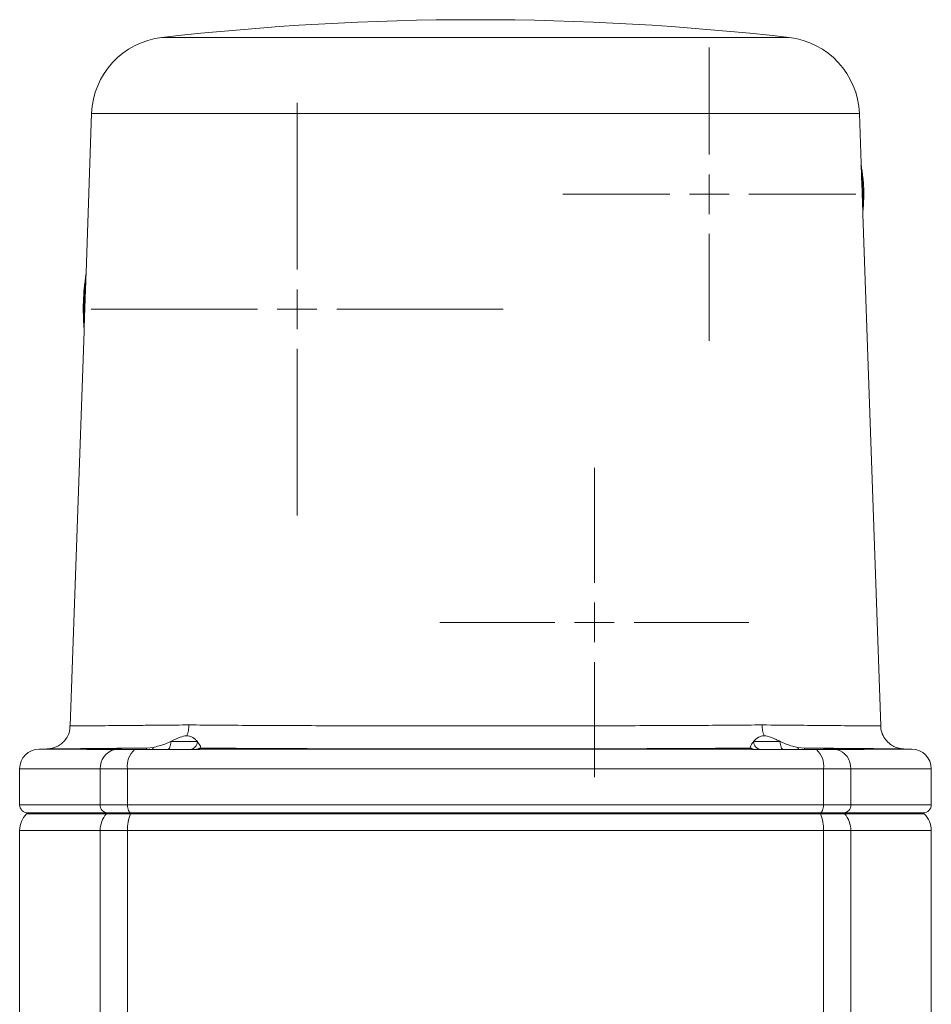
# Model space of a CAD drawing. Header units: millimetres. Extents: x 38 to 1003, y -143 to 975.
# Tile 28 of 28: x 740 to 855, y 851 to 975. Entities that reach past the tile are written whole.
import ezdxf

# ---------------------------------------------------------------- set-up
doc = ezdxf.new("R2010")
doc.units = ezdxf.units.MM

# ---------------------------------------------------------------- blocks, each defined once
blk = doc.blocks.new('SW_CENTERMARKSYMBOL_3')
at = {"color": 0, "linetype": 'Continuous', "lineweight": 0}
for p, q in [((0, 5), (0, 26)), ((0, 0), (0, 2.5)), ((-5, 0), (-26, 0)), ((0, 0), (-2.5, 0)), ((0, 0), (2.5, 0)), ((0, 0), (0, -2.5)), ((5, 0), (26, 0)), ((0, -5), (0, -26))]:
    blk.add_line(p, q, dxfattribs=at)
blk = doc.blocks.new('SW_CENTERMARKSYMBOL_4')
at = {"color": 0, "linetype": 'Continuous', "lineweight": 0}
for p, q in [((0, 5), (0, 18.5)), ((0, 0), (0, 2.5)), ((-5, 0), (-18.5, 0)), ((0, 0), (-2.5, 0)), ((0, 0), (2.5, 0)), ((0, 0), (0, -2.5)), ((5, 0), (18.5, 0)), ((0, -5), (0, -18.5))]:
    blk.add_line(p, q, dxfattribs=at)
blk = doc.blocks.new('SW_CENTERMARKSYMBOL_5')
at = {"color": 0, "linetype": 'Continuous', "lineweight": 0}
for p, q in [((0, 5), (0, 19.5)), ((0, 0), (0, 2.5)), ((-5, 0), (-19.5, 0)), ((0, 0), (-2.5, 0)), ((0, 0), (2.5, 0)), ((0, 0), (0, -2.5)), ((5, 0), (19.5, 0)), ((0, -5), (0, -19.5))]:
    blk.add_line(p, q, dxfattribs=at)

msp = doc.modelspace()

# ---------------------------------------------------------------- linework, layer by layer
at = {"color": 8, "linetype": 'Continuous', "lineweight": 15}
for p, q in [((836.82, 972.92), (757.7, 972.92)), ((845.69, 963.33), (748.84, 963.33)), ((742.22, 883.2), (748.58, 883.2)), ((845.94, 883.2), (852.31, 883.2)), ((749.92, 880.7), (739.76, 880.7)), ((854.76, 880.7), (844.61, 880.7)), ((739.76, 876.16), (749.92, 876.16)), ((844.61, 876.16), (854.76, 876.16)), ((740.64, 875.04), (750.7, 875.04)), ((843.82, 875.04), (853.88, 875.04)), ((739.76, 872.92), (749.92, 872.92)), ((841.16, 872.92), (841.16, 819.08)), ((844.61, 872.92), (844.61, 822.63)), ((844.61, 872.92), (854.76, 872.92))]:
    msp.add_line(p, q, dxfattribs=at)
at = {"color": 7, "linetype": 'Continuous', "lineweight": 15}
for p, q in [((748.84, 963.33), (748.14, 943.29)), ((845.91, 957.03), (845.69, 963.33)), ((845.88, 956.79), (845.93, 956.62)), ((848.38, 886.12), (846.13, 950.63)), ((747.88, 935.9), (746.14, 886.12)), ((758.82, 884.16), (762.18, 884.16)), ((832.35, 884.16), (835.7, 884.16)), ((743.24, 883.22), (742.22, 883.2)), ((748.24, 883.16), (751.75, 883.16)), ((751.75, 883.16), (754.26, 883.16)), ((754.26, 883.16), (762.33, 883.16)), ((755.77, 883.32), (756.6, 883.4)), ((762.6, 883.4), (762.6, 883.32)), ((762.6, 883.32), (762.6, 883.2)), ((762.6, 883.2), (831.92, 883.2)), ((831.92, 883.32), (831.92, 883.4)), ((831.92, 883.2), (831.92, 883.32)), ((832.19, 883.16), (840.27, 883.16)), ((837.92, 883.4), (838.76, 883.32)), ((838.76, 883.32), (845.94, 883.2)), ((840.27, 883.16), (842.78, 883.16)), ((842.78, 883.16), (846.29, 883.16)), ((852.31, 883.2), (851.29, 883.22)), ((739.76, 880.7), (739.76, 876.16)), ((753.36, 880.7), (749.92, 880.7)), ((749.92, 876.16), (749.92, 880.7)), ((841.16, 880.7), (753.36, 880.7)), ((753.36, 880.7), (753.36, 876.16)), ((841.16, 876.16), (841.16, 880.7)), ((844.61, 880.7), (841.16, 880.7)), ((844.61, 880.7), (844.61, 876.16)), ((854.76, 876.16), (854.76, 880.7)), ((749.92, 876.16), (753.36, 876.16)), ((753.36, 876.16), (841.16, 876.16)), ((841.16, 876.16), (844.61, 876.16)), ((740.76, 875.16), (740.64, 875.04)), ((750.81, 875.16), (740.76, 875.16)), ((750.81, 875.16), (750.7, 875.04)), ((750.7, 875.04), (753.75, 875.04)), ((753.8, 875.16), (750.81, 875.16)), ((753.8, 875.16), (753.75, 875.04)), ((753.75, 875.04), (840.78, 875.04)), ((840.73, 875.16), (753.8, 875.16)), ((843.71, 875.16), (840.73, 875.16)), ((840.73, 875.16), (840.78, 875.04)), ((840.78, 875.04), (843.82, 875.04)), ((853.76, 875.16), (843.71, 875.16)), ((843.71, 875.16), (843.82, 875.04)), ((853.88, 875.04), (853.76, 875.16)), ((739.76, 872.92), (739.76, 830.66)), ((749.92, 872.92), (749.92, 819.69)), ((749.92, 872.92), (753.36, 872.92)), ((753.36, 872.92), (753.36, 812.57)), ((753.36, 872.92), (841.16, 872.92)), ((841.16, 872.92), (844.61, 872.92)), ((854.76, 830.96), (854.76, 872.92))]:
    msp.add_line(p, q, dxfattribs=at)
at = {"color": 7, "linetype": 'Continuous', "lineweight": 15, "flags": 128}
for points in [[(758.82, 884.16), (758.81, 883.96), (758.79, 883.78), (758.76, 883.6), (758.71, 883.45), (758.66, 883.33), (758.59, 883.24), (758.52, 883.18), (758.45, 883.16)], [(835.7, 884.16), (835.71, 883.96), (835.73, 883.78), (835.77, 883.6), (835.81, 883.45), (835.87, 883.33), (835.93, 883.24), (836, 883.18), (836.07, 883.16)], [(748.58, 883.2), (754.64, 883.3), (755.77, 883.32)], [(756.6, 883.4), (756.59, 883.35), (756.57, 883.3), (756.56, 883.26), (756.54, 883.22), (756.52, 883.19), (756.5, 883.17), (756.48, 883.16), (756.47, 883.16)], [(837.92, 883.4), (837.94, 883.35), (837.95, 883.3), (837.97, 883.26), (837.99, 883.22), (838, 883.19), (838.02, 883.17), (838.04, 883.16), (838.06, 883.16)], [(753.36, 876.16), (753.37, 875.96), (753.39, 875.78), (753.44, 875.6), (753.49, 875.45), (753.56, 875.33), (753.63, 875.24), (753.71, 875.18), (753.8, 875.16)], [(841.16, 876.16), (841.16, 875.96), (841.13, 875.78), (841.09, 875.6), (841.04, 875.45), (840.97, 875.33), (840.89, 875.24), (840.81, 875.18), (840.73, 875.16)]]:
    msp.add_lwpolyline(points, dxfattribs=at)
at = {"color": 7, "linetype": 'Continuous', "lineweight": 15}
for centre, radius, start, end in [((797.26, 625.16), 350, 83.5102, 96.4898), ((758.83, 962.98), 10, 96.4898, 178), ((835.69, 962.98), 10, 2, 83.5102), ((846.08, 956.44), 0.15, 183.4997, 213.4086), ((845.19, 956.47), 0.772, 351.8347, 11.6431), ((846.26, 951.23), 0.15, 150.5919, 180.4906), ((845.37, 951.14), 0.772, 352.3558, 12.1667), ((748.85, 942.79), 0.756, 169.4453, 186.9768), ((747.98, 942.77), 0.14, 330.0332, 356.8008), ((748.63, 936.35), 0.756, 169.0203, 186.5557), ((747.76, 936.43), 0.139, 359.1772, 26.0007), ((761.21, 884.12), 0.967, 272.179, 2.0234), ((833.31, 884.12), 0.967, 177.9762, 267.8214), ((742.26, 880.7), 2.5, 91, 180), ((752.36, 880.79), 2.44, 104.4967, 182.1347), ((756.14, 881.08), 2.8, 132.172, 187.8248), ((755.06, 883.3), 0.714, 348.7018, 1.5778), ((762.06, 884.16), 1, 270.0041, 302.8089), ((832.46, 884.16), 1, 237.1919, 269.9955), ((839.47, 883.3), 0.716, 178.4425, 191.2779), ((838.39, 881.08), 2.8, 352.1756, 47.8276), ((842.17, 880.79), 2.44, 357.8647, 75.5036), ((852.26, 880.7), 2.5, 0, 89), ((740.76, 876.16), 1, 180, 270), ((750.87, 876.11), 0.953, 177.1026, 266.7763), ((843.66, 876.11), 0.953, 273.2226, 2.8986), ((853.76, 876.16), 1, 270, 0), ((742.76, 872.92), 3, 135, 180), ((753.09, 872.94), 3.18, 138.7233, 180.45), ((758.81, 873.02), 5.45, 158.2867, 181.1002), ((835.71, 873.02), 5.45, 358.9005, 21.7122), ((841.43, 872.94), 3.18, 359.5494, 41.277), ((851.76, 872.92), 3, 0, 45)]:
    msp.add_arc(centre, radius, start, end, dxfattribs=at)
at = {"color": 8, "linetype": 'Continuous', "lineweight": 15}
for centre, start, end in [((761.96, 884.13), 277.4172, 311.4568), ((832.56, 884.12), 228.539, 262.5681)]:
    msp.add_arc(centre, 0.966, start, end, dxfattribs=at)
at = {"color": 7, "linetype": 'Continuous', "lineweight": 15}
for points, knots in [([(845.93, 956.43), (845.93, 956.46), (845.92, 956.49), (845.92, 956.52), (845.92, 956.64), (845.91, 956.77), (845.91, 956.9), (845.91, 956.93), (845.91, 956.96), (845.91, 956.99), (845.91, 957), (845.91, 957.01), (845.91, 957.02), (845.91, 957.02), (845.91, 957.03), (845.91, 957.03)], [0.0000000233, 0.0000000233, 0.0000000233, 0.0000000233, 0.0000844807, 0.0000844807, 0.0000844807, 0.0004778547, 0.0004778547, 0.0004778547, 0.000576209, 0.000576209, 0.000576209, 0.000601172, 0.000601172, 0.000601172, 0.0006146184, 0.0006146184, 0.0006146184, 0.0006146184]), ([(845.91, 957.03), (845.91, 957.03), (845.91, 956.89), (845.93, 956.76), (845.94, 956.63)], [0, 0, 0, 0, 0.015231, 1, 1, 1, 1]), ([(846.11, 951.23), (846.09, 951.78), (846.05, 952.91), (845.99, 954.66), (845.95, 955.84), (845.93, 956.43)], [0, 0, 0, 0, 0.318218, 0.657301, 1, 1, 1, 1]), ([(845.94, 956.63), (845.98, 956.4), (846.1, 955.63), (846.26, 954.06), (846.25, 952.57), (846.18, 951.53), (846.15, 951.2), (846.14, 951.04)], [0, 0, 0, 0, 0.12744, 0.443147, 0.81003, 0.907442, 1, 1, 1, 1]), ([(845.95, 956.36), (846.02, 955.52), (846.15, 953.84), (846.13, 952.15), (846.13, 951.3)], [0, 0, 0, 0, 0.496443, 1, 1, 1, 1]), ([(846.11, 951.23), (846.11, 951.07), (846.12, 950.91), (846.13, 950.75), (846.13, 950.71), (846.13, 950.68), (846.13, 950.65), (846.13, 950.64), (846.13, 950.64), (846.13, 950.63)], [0.0000000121, 0.0000000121, 0.0000000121, 0.0000000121, 0.0004953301, 0.0004953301, 0.0004953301, 0.0006012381, 0.0006012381, 0.0006012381, 0.0006146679, 0.0006146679, 0.0006146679, 0.0006146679]), ([(846.13, 951.3), (846.12, 951.09), (846.12, 950.86), (846.13, 950.64), (846.13, 950.63)], [0, 0, 0, 0, 0.97653, 1, 1, 1, 1]), ([(846.14, 951.04), (846.13, 950.91), (846.12, 950.77), (846.13, 950.63), (846.13, 950.63)], [0, 0, 0, 0, 0.984772, 1, 1, 1, 1]), ([(747.88, 936.26), (747.87, 936.39), (747.86, 936.52), (747.84, 936.78), (747.83, 936.92), (747.81, 937.34), (747.8, 937.62), (747.78, 938.46), (747.78, 939.03), (747.82, 940.17), (747.86, 940.74), (747.94, 941.58), (747.97, 941.86), (748.02, 942.27), (748.04, 942.41), (748.07, 942.67), (748.09, 942.8), (748.11, 942.93)], [0, 0, 0, 0, 0.0625, 0.0625, 0.125, 0.125, 0.25, 0.25, 0.5, 0.5, 0.75, 0.75, 0.875, 0.875, 0.9375, 0.9375, 1, 1, 1, 1]), ([(747.89, 936.49), (747.88, 937.33), (747.88, 939), (747.98, 941.08), (748.07, 942.31), (748.1, 942.7)], [0, 0, 0, 0, 0.403409, 0.810401, 1, 1, 1, 1]), ([(748.12, 942.76), (748.12, 942.63), (748.11, 942.5), (748.1, 942.24), (748.1, 942.1), (748.09, 941.71), (748.08, 941.44), (748.05, 940.65), (748.03, 940.12), (747.99, 939.06), (747.98, 938.53), (747.95, 937.74), (747.94, 937.48), (747.92, 937.08), (747.92, 936.95), (747.91, 936.69), (747.91, 936.56), (747.9, 936.43)], [0, 0, 0, 0, 0.0625, 0.0625, 0.125, 0.125, 0.25, 0.25, 0.5, 0.5, 0.75, 0.75, 0.875, 0.875, 0.9375, 0.9375, 1, 1, 1, 1]), ([(748.1, 942.7), (748.12, 942.89), (748.13, 943.08), (748.14, 943.28), (748.14, 943.29)], [0, 0, 0, 0, 0.972815, 1, 1, 1, 1]), ([(748.12, 942.76), (748.13, 942.9), (748.13, 943.05), (748.14, 943.19), (748.14, 943.22), (748.14, 943.25), (748.14, 943.27), (748.14, 943.28), (748.14, 943.28), (748.14, 943.29)], [0, 0, 0, 0, 0.0004439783, 0.0004439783, 0.0004439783, 0.0005294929, 0.0005294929, 0.0005294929, 0.0005429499, 0.0005429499, 0.0005429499, 0.0005429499]), ([(747.9, 936.43), (747.9, 936.38), (747.89, 936.24), (747.89, 936.08), (747.88, 935.95), (747.88, 935.92), (747.88, 935.9), (747.88, 935.9)], [0, 0, 0, 0, 0.251595, 0.802431, 0.940094, 0.975228, 1, 1, 1, 1]), ([(747.88, 935.9), (747.88, 935.9), (747.89, 936.02), (747.88, 936.14), (747.88, 936.26)], [0, 0, 0, 0, 0.017401, 1, 1, 1, 1]), ([(746.11, 886.12), (746.11, 885.97), (746.12, 885.53), (745.87, 884.88), (745.45, 884.25), (744.97, 883.81), (744.49, 883.52), (744.05, 883.35), (743.76, 883.27), (743.62, 883.26), (743.59, 883.25)], [0, 0, 0, 0, 0.10587, 0.314883, 0.492613, 0.647674, 0.781791, 0.894305, 0.983228, 1, 1, 1, 1]), ([(760.85, 884.87), (760.93, 885.08), (761, 885.3), (761.09, 885.76), (761.11, 886), (761.12, 886.24)], [0, 0, 0, 0, 0.5, 0.5, 1, 1, 1, 1]), ([(761.12, 886.24), (763.5, 886.22), (766.09, 886.2), (769.57, 886.18), (770.28, 886.18), (771.73, 886.17), (772.46, 886.17), (774.68, 886.16), (776.18, 886.15), (780.79, 886.14), (783.98, 886.13), (788.94, 886.12), (790.6, 886.12), (793.93, 886.11), (795.61, 886.11), (798.13, 886.11), (798.98, 886.11), (800.65, 886.11), (801.49, 886.12), (803.98, 886.12), (805.62, 886.12), (808.88, 886.12), (810.49, 886.13), (812.89, 886.13), (813.69, 886.14), (815.27, 886.14), (816.06, 886.14), (819.93, 886.16), (822.86, 886.17), (827.02, 886.19), (828.36, 886.2), (830.97, 886.22), (832.22, 886.23), (833.41, 886.24)], [0, 0, 0, 0, 0.125, 0.125, 0.15625, 0.15625, 0.1875, 0.1875, 0.25, 0.25, 0.375, 0.375, 0.4375, 0.4375, 0.5, 0.5, 0.53125, 0.53125, 0.5625, 0.5625, 0.625, 0.625, 0.6875, 0.6875, 0.71875, 0.71875, 0.75, 0.75, 0.875, 0.875, 0.9375, 0.9375, 1, 1, 1, 1]), ([(833.68, 884.87), (833.6, 885.08), (833.53, 885.3), (833.44, 885.76), (833.41, 886), (833.41, 886.24)], [0, 0, 0, 0, 0.5, 0.5, 1, 1, 1, 1]), ([(850.93, 883.26), (850.89, 883.26), (850.7, 883.28), (850.29, 883.41), (849.7, 883.69), (849.11, 884.2), (848.64, 884.9), (848.39, 885.57), (848.41, 885.99), (848.41, 886.11)], [0, 0, 0, 0, 0.034576, 0.138352, 0.306982, 0.500881, 0.696411, 0.912532, 1, 1, 1, 1]), ([(756.6, 883.4), (757.1, 883.53), (757.88, 883.73), (758.57, 884.04), (758.82, 884.16)], [0, 0, 0, 0, 0.634748, 1, 1, 1, 1]), ([(758.82, 884.16), (759.22, 884.35), (759.91, 884.68), (760.57, 884.87), (760.83, 884.87), (760.85, 884.87)], [0, 0, 0, 0, 0.56493, 0.970624, 1, 1, 1, 1]), ([(760.85, 884.87), (760.97, 884.86), (761.41, 884.82), (761.86, 884.5), (762.1, 884.24), (762.18, 884.16)], [0, 0, 0, 0, 0.209616, 0.757066, 1, 1, 1, 1]), ([(762.18, 884.16), (762.34, 883.94), (762.57, 883.62), (762.6, 883.45), (762.6, 883.4)], [0, 0, 0, 0, 0.70796, 1, 1, 1, 1]), ([(831.92, 883.4), (831.95, 883.53), (832, 883.73), (832.26, 884.04), (832.35, 884.16)], [0, 0, 0, 0, 0.634749, 1, 1, 1, 1]), ([(832.35, 884.16), (832.53, 884.35), (832.86, 884.68), (833.4, 884.87), (833.66, 884.87), (833.68, 884.87)], [0, 0, 0, 0, 0.5649294, 0.9706209, 1, 1, 1, 1]), ([(833.68, 884.87), (833.81, 884.86), (834.28, 884.82), (834.96, 884.5), (835.53, 884.24), (835.7, 884.16)], [0, 0, 0, 0, 0.209616, 0.757065, 1, 1, 1, 1]), ([(835.7, 884.16), (836.2, 883.94), (836.91, 883.62), (837.69, 883.45), (837.92, 883.4)], [0, 0, 0, 0, 0.707962, 1, 1, 1, 1]), ([(755.77, 883.32), (755.74, 883.32), (754.75, 883.31), (752.9, 883.3), (750.45, 883.28), (748.32, 883.26), (746.54, 883.24), (745.13, 883.23), (744.09, 883.23), (743.45, 883.22), (743.15, 883.22), (743.23, 883.22), (743.24, 883.22)], [0, 0, 0, 0, 0.004192, 0.122965, 0.242562, 0.364762, 0.48786, 0.606632, 0.726228, 0.848426, 0.971524, 1, 1, 1, 1]), ([(748.24, 883.16), (748.22, 883.16), (748.22, 883.16), (748.26, 883.17), (748.29, 883.18), (748.37, 883.19), (748.41, 883.19), (748.5, 883.2), (748.54, 883.2), (748.58, 883.2)], [0, 0, 0, 0, 0.25, 0.25, 0.5, 0.5, 0.75, 0.75, 1, 1, 1, 1]), ([(762.6, 883.2), (762.6, 883.2), (762.6, 883.2), (762.59, 883.19), (762.57, 883.19), (762.53, 883.18), (762.5, 883.17), (762.42, 883.16), (762.38, 883.16), (762.33, 883.16)], [0, 0, 0, 0, 0.25, 0.25, 0.5, 0.5, 0.75, 0.75, 1, 1, 1, 1]), ([(831.92, 883.32), (831.88, 883.32), (830.29, 883.31), (826.97, 883.29), (821.7, 883.26), (816.12, 883.24), (810.3, 883.23), (804.32, 883.22), (798.37, 883.22), (792.54, 883.22), (786.76, 883.23), (780.98, 883.24), (775.29, 883.25), (770.34, 883.27), (766.11, 883.3), (763.77, 883.31), (762.6, 883.32)], [0, 0, 0, 0, 0.002102, 0.082824, 0.163803, 0.244525, 0.325246, 0.406225, 0.486946, 0.562711, 0.638476, 0.719196, 0.800174, 0.880894, 0.940447, 1, 1, 1, 1]), ([(832.19, 883.16), (832.15, 883.16), (832.1, 883.16), (832.02, 883.17), (831.99, 883.18), (831.95, 883.19), (831.94, 883.19), (831.93, 883.2), (831.92, 883.2), (831.92, 883.2)], [0, 0, 0, 0, 0.25, 0.25, 0.5, 0.5, 0.75, 0.75, 1, 1, 1, 1]), ([(851.28, 883.22), (851.26, 883.22), (851.21, 883.22), (850.48, 883.23), (849.35, 883.23), (847.93, 883.25), (846.14, 883.26), (843.99, 883.28), (841.55, 883.3), (839.69, 883.31), (838.76, 883.32)], [0, 0, 0, 0, 0.123011, 0.275635, 0.394922, 0.515038, 0.637767, 0.761399, 0.880289, 1, 1, 1, 1]), ([(845.94, 883.2), (845.99, 883.2), (846.03, 883.2), (846.11, 883.19), (846.16, 883.19), (846.23, 883.18), (846.27, 883.17), (846.31, 883.16), (846.3, 883.16), (846.29, 883.16)], [0, 0, 0, 0, 0.25, 0.25, 0.5, 0.5, 0.75, 0.75, 1, 1, 1, 1])]:
    msp.add_open_spline(points, degree=3, knots=knots, dxfattribs=at)
for points in [[(845.95, 956.36), (845.93, 956.58), (845.91, 956.81), (845.91, 957.03)], [(748.11, 942.93), (748.13, 943.05), (748.14, 943.17), (748.14, 943.29)], [(747.89, 936.49), (747.89, 936.29), (747.89, 936.1), (747.88, 935.9)]]:
    msp.add_open_spline(points, degree=3, dxfattribs=at)
at = {"color": 8, "linetype": 'Continuous', "lineweight": 15}
for points, knots in [([(746.18, 886.11), (746.17, 886.11), (746.1, 886.11), (746.37, 886.12), (746.95, 886.12), (747.94, 886.13), (749.27, 886.14), (750.93, 886.15), (752.91, 886.17), (755.23, 886.19), (757.94, 886.21), (760.03, 886.23), (761.12, 886.24)], [0, 0, 0, 0, 0.023066, 0.128889, 0.234712, 0.34361, 0.452507, 0.558331, 0.664154, 0.773051, 0.881949, 1, 1, 1, 1]), ([(833.41, 886.24), (834.88, 886.23), (837.84, 886.2), (841.05, 886.17), (843.41, 886.15), (845.1, 886.14), (846.48, 886.13), (847.57, 886.12), (848.27, 886.11), (848.32, 886.11), (848.34, 886.11)], [0, 0, 0, 0, 0.161261, 0.325184, 0.430653, 0.536855, 0.645366, 0.754675, 0.888125, 1, 1, 1, 1])]:
    msp.add_open_spline(points, degree=3, knots=knots, dxfattribs=at)

# ---------------------------------------------------------------- block references
at = {"color": 7, "linetype": 'Continuous', "lineweight": 0}
for name, p in [('SW_CENTERMARKSYMBOL_4', (826.76, 953.16)), ('SW_CENTERMARKSYMBOL_3', (774.76, 938.66)), ('SW_CENTERMARKSYMBOL_5', (812.26, 899.16))]:
    msp.add_blockref(name, p, dxfattribs=at)

doc.saveas('drawing.dxf')
